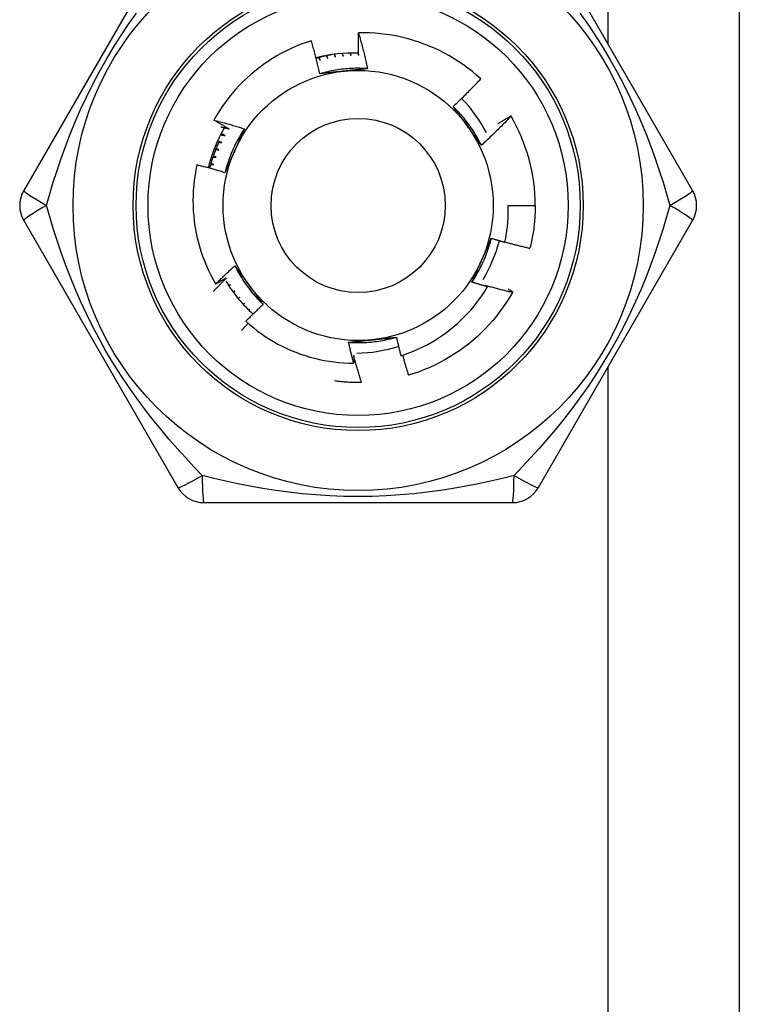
# Model space of a CAD drawing. Header units: inches. Extents: x 6 to 173, y 11 to 93.
# Tile 79 of 214: x 39.766 to 40.238, y 37.729 to 38.374. Entities that reach past the tile are written whole.
import ezdxf

# ---------------------------------------------------------------- set-up
doc = ezdxf.new("R2010")
doc.units = ezdxf.units.IN
doc.header["$MEASUREMENT"] = 0
doc.layers.add('Visible Edges(ANSI)', color=7, linetype='Continuous', lineweight=25)
doc.layers.add('Visible Tangent Edges(ANSI)', color=7, linetype='Continuous', lineweight=25)

msp = doc.modelspace()

# ---------------------------------------------------------------- linework, layer by layer
at = {"layer": 'Visible Edges(ANSI)'}
for p, q in [((40.23845, 39.66653), (40.23845, 36.83853)), ((39.87025, 38.43757), (39.7691, 38.26237)), ((40.2078, 38.26237), (40.10665, 38.43757)), ((40.08867, 38.31122), (40.08872, 38.31114)), ((40.08688, 38.25253), (40.10459, 38.25253)), ((39.7691, 38.24269), (39.87025, 38.06749)), ((40.10665, 38.06749), (40.2078, 38.24269)), ((39.91383, 38.18834), (39.91311, 38.18768)), ((39.91328, 38.18749), (39.91383, 38.18834)), ((39.91726, 38.18455), (39.91668, 38.18397)), ((39.91684, 38.18381), (39.91726, 38.18455)), ((39.99072, 38.13641), (39.99057, 38.13641)), ((39.8873, 38.05765), (40.0896, 38.05765))]:
    msp.add_line(p, q, dxfattribs=at)
at = {"layer": 'Visible Edges(ANSI)', "flags": 128}
for points in [[(39.9888, 38.35096), (39.98878, 38.35157), (39.98877, 38.35219), (39.98875, 38.3528), (39.98874, 38.35342), (39.98873, 38.35403), (39.98872, 38.35465), (39.98871, 38.35526), (39.9887, 38.35588), (39.98869, 38.35649), (39.98868, 38.35711), (39.98868, 38.35772), (39.98867, 38.35834), (39.98867, 38.35896), (39.98866, 38.35957), (39.98866, 38.36019), (39.98866, 38.3608), (39.98866, 38.36142), (39.98866, 38.36203), (39.98866, 38.36265), (39.98867, 38.36326), (39.98867, 38.36388), (39.98868, 38.3645), (39.98868, 38.36511), (39.98869, 38.36573)], [(40.06891, 38.33553), (40.06617, 38.33797), (40.06336, 38.34032), (40.06048, 38.34257), (40.05753, 38.34473), (40.05451, 38.34679), (40.05143, 38.34876), (40.04828, 38.35063), (40.04508, 38.3524), (40.04182, 38.35406), (40.03851, 38.35563), (40.03514, 38.35708), (40.03173, 38.35843), (40.02828, 38.35967), (40.02479, 38.3608), (40.02128, 38.36181), (40.01773, 38.36271), (40.01416, 38.36349), (40.01057, 38.36416), (40.00695, 38.36472), (40.00332, 38.36515), (39.99968, 38.36547), (39.99602, 38.36568), (39.99236, 38.36576), (39.98869, 38.36573)], [(39.98869, 38.36573), (39.98897, 38.36476), (39.98924, 38.36379), (39.98952, 38.36282), (39.98979, 38.36185), (39.99006, 38.36088), (39.99032, 38.3599), (39.99058, 38.35893), (39.99085, 38.35796), (39.9911, 38.35698), (39.99136, 38.35601), (39.99161, 38.35503), (39.99187, 38.35405), (39.99211, 38.35308), (39.99236, 38.3521), (39.9926, 38.35112), (39.99285, 38.35014), (39.99308, 38.34916), (39.99332, 38.34818), (39.99355, 38.3472), (39.99379, 38.34622), (39.99401, 38.34524), (39.99424, 38.34425), (39.99446, 38.34327), (39.99468, 38.34229)], [(39.95774, 38.36057), (39.9544, 38.35946), (39.95109, 38.35825), (39.94782, 38.35693), (39.94459, 38.35551), (39.94141, 38.35399), (39.93828, 38.35237), (39.93521, 38.35065), (39.9322, 38.34884), (39.92925, 38.34694), (39.92635, 38.34494), (39.92353, 38.34286), (39.92077, 38.34068), (39.91807, 38.33842), (39.91545, 38.33607), (39.9129, 38.33364), (39.91043, 38.33112), (39.90804, 38.32853), (39.90574, 38.32587), (39.90352, 38.32313), (39.9014, 38.32033), (39.89936, 38.31747), (39.89742, 38.31454), (39.89557, 38.31155), (39.89382, 38.30851)], [(39.96337, 38.33894), (39.96316, 38.33984), (39.96295, 38.34075), (39.96273, 38.34166), (39.96252, 38.34257), (39.9623, 38.34347), (39.96208, 38.34438), (39.96186, 38.34528), (39.96163, 38.34619), (39.96141, 38.34709), (39.96118, 38.34799), (39.96095, 38.3489), (39.96071, 38.3498), (39.96048, 38.3507), (39.96024, 38.3516), (39.96, 38.3525), (39.95976, 38.3534), (39.95951, 38.3543), (39.95927, 38.3552), (39.95902, 38.35609), (39.95876, 38.35699), (39.95851, 38.35789), (39.95825, 38.35878), (39.958, 38.35968), (39.95774, 38.36057)], [(39.97122, 38.35144), (39.97079, 38.35136), (39.97035, 38.35128), (39.96992, 38.3512), (39.96949, 38.35112), (39.96905, 38.35103), (39.96862, 38.35095), (39.96819, 38.35086), (39.96776, 38.35077), (39.96732, 38.35068), (39.96689, 38.35058), (39.96646, 38.35049), (39.96603, 38.35039), (39.9656, 38.35029), (39.96517, 38.35019), (39.96474, 38.35009), (39.96431, 38.34998), (39.96389, 38.34987), (39.96346, 38.34976), (39.96303, 38.34965), (39.9626, 38.34954), (39.96218, 38.34943), (39.96175, 38.34931), (39.96133, 38.34919), (39.9609, 38.34907)], [(39.96753, 38.35072), (39.96757, 38.35065), (39.96761, 38.35057), (39.96765, 38.3505), (39.96769, 38.35042), (39.96773, 38.35034), (39.96777, 38.35027), (39.96781, 38.35019), (39.96785, 38.35012), (39.96789, 38.35004), (39.96793, 38.34997), (39.96797, 38.34989), (39.96802, 38.34982), (39.96806, 38.34974), (39.9681, 38.34967), (39.96814, 38.34959), (39.96818, 38.34952), (39.96822, 38.34944), (39.96826, 38.34937), (39.9683, 38.34929), (39.96834, 38.34922), (39.96838, 38.34914), (39.96842, 38.34906), (39.96846, 38.34899), (39.9685, 38.34891)], [(39.9685, 38.34891), (39.96848, 38.34899), (39.96846, 38.34907), (39.96844, 38.34915), (39.96842, 38.34923), (39.9684, 38.34931), (39.96838, 38.34939), (39.96836, 38.34947), (39.96834, 38.34955), (39.96832, 38.34963), (39.96831, 38.34971), (39.96829, 38.34979), (39.96827, 38.34987), (39.96825, 38.34995), (39.96823, 38.35003), (39.96821, 38.35011), (39.96819, 38.35019), (39.96817, 38.35027), (39.96815, 38.35035), (39.96814, 38.35043), (39.96812, 38.35051), (39.9681, 38.35059), (39.96808, 38.35067), (39.96806, 38.35075), (39.96804, 38.35083)], [(39.97267, 38.35164), (39.97271, 38.35156), (39.97274, 38.35149), (39.97278, 38.35141), (39.97282, 38.35134), (39.97285, 38.35126), (39.97289, 38.35119), (39.97292, 38.35111), (39.97296, 38.35103), (39.97299, 38.35096), (39.97303, 38.35088), (39.97306, 38.35081), (39.9731, 38.35073), (39.97314, 38.35065), (39.97317, 38.35058), (39.97321, 38.3505), (39.97324, 38.35043), (39.97328, 38.35035), (39.97331, 38.35028), (39.97335, 38.3502), (39.97338, 38.35012), (39.97342, 38.35005), (39.97345, 38.34997), (39.97349, 38.3499), (39.97352, 38.34982)], [(39.97352, 38.34982), (39.97351, 38.3499), (39.9735, 38.34998), (39.97348, 38.35006), (39.97347, 38.35013), (39.97345, 38.35021), (39.97344, 38.35029), (39.97342, 38.35037), (39.97341, 38.35045), (39.97339, 38.35053), (39.97338, 38.35061), (39.97337, 38.35068), (39.97335, 38.35076), (39.97334, 38.35084), (39.97332, 38.35092), (39.97331, 38.351), (39.97329, 38.35108), (39.97328, 38.35116), (39.97327, 38.35124), (39.97325, 38.35131), (39.97324, 38.35139), (39.97322, 38.35147), (39.97321, 38.35155), (39.97319, 38.35163), (39.97318, 38.35171)], [(39.97789, 38.3522), (39.97792, 38.35213), (39.97795, 38.35205), (39.97798, 38.35198), (39.97801, 38.35191), (39.97804, 38.35184), (39.97807, 38.35177), (39.9781, 38.35169), (39.97813, 38.35162), (39.97816, 38.35155), (39.97818, 38.35148), (39.97821, 38.3514), (39.97824, 38.35133), (39.97827, 38.35126), (39.9783, 38.35119), (39.97833, 38.35111), (39.97836, 38.35104), (39.97839, 38.35097), (39.97842, 38.3509), (39.97845, 38.35082), (39.97848, 38.35075), (39.97851, 38.35068), (39.97854, 38.35061), (39.97857, 38.35054), (39.97859, 38.35046)], [(39.97859, 38.35046), (39.97858, 38.35054), (39.97858, 38.35061), (39.97857, 38.35068), (39.97856, 38.35076), (39.97855, 38.35083), (39.97854, 38.35091), (39.97853, 38.35098), (39.97852, 38.35105), (39.97851, 38.35113), (39.9785, 38.3512), (39.97849, 38.35128), (39.97848, 38.35135), (39.97847, 38.35142), (39.97846, 38.3515), (39.97845, 38.35157), (39.97844, 38.35164), (39.97843, 38.35172), (39.97842, 38.35179), (39.97841, 38.35187), (39.9784, 38.35194), (39.97839, 38.35201), (39.97838, 38.35209), (39.97837, 38.35216), (39.97837, 38.35224)], [(39.98312, 38.35248), (39.98315, 38.35241), (39.98317, 38.35234), (39.9832, 38.35227), (39.98322, 38.35221), (39.98324, 38.35214), (39.98327, 38.35207), (39.98329, 38.352), (39.98331, 38.35193), (39.98334, 38.35187), (39.98336, 38.3518), (39.98339, 38.35173), (39.98341, 38.35166), (39.98343, 38.35159), (39.98346, 38.35152), (39.98348, 38.35146), (39.9835, 38.35139), (39.98353, 38.35132), (39.98355, 38.35125), (39.98357, 38.35118), (39.9836, 38.35112), (39.98362, 38.35105), (39.98364, 38.35098), (39.98367, 38.35091), (39.98369, 38.35084)], [(39.98369, 38.35084), (39.98369, 38.35091), (39.98368, 38.35098), (39.98367, 38.35105), (39.98367, 38.35112), (39.98366, 38.35119), (39.98366, 38.35125), (39.98365, 38.35132), (39.98365, 38.35139), (39.98364, 38.35146), (39.98364, 38.35153), (39.98363, 38.3516), (39.98363, 38.35167), (39.98362, 38.35173), (39.98362, 38.3518), (39.98361, 38.35187), (39.98361, 38.35194), (39.9836, 38.35201), (39.9836, 38.35208), (39.98359, 38.35215), (39.98358, 38.35221), (39.98358, 38.35228), (39.98357, 38.35235), (39.98357, 38.35242), (39.98356, 38.35249)], [(39.98836, 38.35248), (39.98838, 38.35242), (39.9884, 38.35235), (39.98842, 38.35229), (39.98843, 38.35223), (39.98845, 38.35216), (39.98847, 38.3521), (39.98849, 38.35203), (39.98851, 38.35197), (39.98853, 38.35191), (39.98854, 38.35184), (39.98856, 38.35178), (39.98858, 38.35172), (39.9886, 38.35165), (39.98862, 38.35159), (39.98864, 38.35153), (39.98865, 38.35146), (39.98867, 38.3514), (39.98869, 38.35134), (39.98871, 38.35127), (39.98873, 38.35121), (39.98875, 38.35115), (39.98876, 38.35108), (39.98878, 38.35102), (39.9888, 38.35096)], [(39.96246, 38.3495), (39.96251, 38.34943), (39.96255, 38.34936), (39.9626, 38.34928), (39.96264, 38.34921), (39.96268, 38.34914), (39.96273, 38.34906), (39.96277, 38.34899), (39.96282, 38.34892), (39.96286, 38.34885), (39.96291, 38.34877), (39.96295, 38.3487), (39.96299, 38.34863), (39.96304, 38.34855), (39.96308, 38.34848), (39.96312, 38.34841), (39.96317, 38.34833), (39.96321, 38.34826), (39.96326, 38.34819), (39.9633, 38.34811), (39.96334, 38.34804), (39.96339, 38.34797), (39.96343, 38.34789), (39.96348, 38.34782), (39.96352, 38.34775)], [(39.96352, 38.34775), (39.9635, 38.34783), (39.96347, 38.34791), (39.96345, 38.34798), (39.96343, 38.34806), (39.9634, 38.34814), (39.96338, 38.34822), (39.96336, 38.3483), (39.96333, 38.34838), (39.96331, 38.34846), (39.96329, 38.34853), (39.96327, 38.34861), (39.96324, 38.34869), (39.96322, 38.34877), (39.9632, 38.34885), (39.96317, 38.34893), (39.96315, 38.34901), (39.96313, 38.34909), (39.9631, 38.34916), (39.96308, 38.34924), (39.96306, 38.34932), (39.96304, 38.3494), (39.96301, 38.34948), (39.96299, 38.34956), (39.96297, 38.34964)], [(39.99468, 38.34229), (39.99337, 38.34237), (39.99205, 38.34243), (39.99073, 38.34247), (39.98941, 38.34249), (39.98809, 38.3425), (39.98677, 38.34248), (39.98546, 38.34245), (39.98414, 38.34239), (39.98282, 38.34232), (39.9815, 38.34223), (39.98019, 38.34211), (39.97888, 38.34198), (39.97757, 38.34183), (39.97626, 38.34166), (39.97495, 38.34148), (39.97365, 38.34127), (39.97235, 38.34104), (39.97105, 38.3408), (39.96976, 38.34053), (39.96847, 38.34025), (39.96719, 38.33995), (39.96591, 38.33963), (39.96463, 38.33929), (39.96336, 38.33894)], [(39.97919, 38.34063), (39.97852, 38.34056), (39.97786, 38.34049), (39.9772, 38.34042), (39.97653, 38.34035), (39.97587, 38.34028), (39.97521, 38.34021), (39.97455, 38.34014), (39.97389, 38.34007), (39.97323, 38.34), (39.97257, 38.33993), (39.97191, 38.33986), (39.97125, 38.33979), (39.97059, 38.33972), (39.96993, 38.33965), (39.96927, 38.33958), (39.96862, 38.33951), (39.96796, 38.33944), (39.9673, 38.33937), (39.96665, 38.33929), (39.96599, 38.33922), (39.96533, 38.33915), (39.96468, 38.33908), (39.96402, 38.33901), (39.96337, 38.33894)], [(39.99468, 38.34229), (39.99404, 38.34221), (39.9934, 38.34214), (39.99276, 38.34207), (39.99212, 38.342), (39.99147, 38.34193), (39.99083, 38.34186), (39.99019, 38.34179), (39.98955, 38.34172), (39.9889, 38.34166), (39.98826, 38.34159), (39.98761, 38.34152), (39.98697, 38.34145), (39.98632, 38.34138), (39.98568, 38.34131), (39.98503, 38.34124), (39.98438, 38.34117), (39.98374, 38.34111), (39.98309, 38.34104), (39.98244, 38.34097), (39.98179, 38.3409), (39.98114, 38.34083), (39.98049, 38.34076), (39.97984, 38.3407), (39.97919, 38.34063)], [(40.05074, 38.31745), (40.05152, 38.31818), (40.0523, 38.31891), (40.05308, 38.31964), (40.05385, 38.32038), (40.05463, 38.32112), (40.0554, 38.32186), (40.05617, 38.3226), (40.05694, 38.32334), (40.0577, 38.32409), (40.05846, 38.32483), (40.05923, 38.32558), (40.05998, 38.32634), (40.06074, 38.32709), (40.06149, 38.32785), (40.06225, 38.32861), (40.063, 38.32937), (40.06374, 38.33013), (40.06449, 38.3309), (40.06523, 38.33166), (40.06597, 38.33243), (40.06671, 38.3332), (40.06745, 38.33398), (40.06818, 38.33475), (40.06891, 38.33553)], [(40.0693, 38.29201), (40.06871, 38.29319), (40.0681, 38.29436), (40.06748, 38.29552), (40.06684, 38.29668), (40.06619, 38.29782), (40.06551, 38.29896), (40.06482, 38.30008), (40.06412, 38.30119), (40.06339, 38.3023), (40.06266, 38.30339), (40.0619, 38.30447), (40.06113, 38.30555), (40.06035, 38.30661), (40.05954, 38.30765), (40.05873, 38.30869), (40.0579, 38.30972), (40.05705, 38.31073), (40.05619, 38.31173), (40.05532, 38.31272), (40.05443, 38.31369), (40.05353, 38.31465), (40.05261, 38.3156), (40.05168, 38.31654), (40.05074, 38.31746)], [(40.06011, 38.3046), (40.05972, 38.30514), (40.05933, 38.30568), (40.05894, 38.30622), (40.05854, 38.30676), (40.05815, 38.3073), (40.05776, 38.30784), (40.05737, 38.30837), (40.05698, 38.30891), (40.05659, 38.30945), (40.0562, 38.30998), (40.05581, 38.31052), (40.05542, 38.31106), (40.05503, 38.31159), (40.05464, 38.31213), (40.05425, 38.31266), (40.05386, 38.31319), (40.05347, 38.31373), (40.05308, 38.31426), (40.05269, 38.31479), (40.0523, 38.31533), (40.05191, 38.31586), (40.05152, 38.31639), (40.05113, 38.31692), (40.05074, 38.31745)], [(39.89382, 38.30851), (39.89466, 38.30829), (39.8955, 38.30807), (39.89634, 38.30785), (39.89718, 38.30763), (39.89802, 38.30741), (39.89885, 38.30718), (39.89969, 38.30696), (39.90053, 38.30673), (39.90136, 38.3065), (39.9022, 38.30626), (39.90303, 38.30603), (39.90387, 38.30579), (39.9047, 38.30555), (39.90553, 38.30531), (39.90636, 38.30507), (39.9072, 38.30483), (39.90803, 38.30458), (39.90886, 38.30433), (39.90969, 38.30408), (39.91052, 38.30383), (39.91135, 38.30358), (39.91218, 38.30332), (39.91301, 38.30307), (39.91384, 38.30281)], [(39.90382, 38.30278), (39.9034, 38.30301), (39.90298, 38.30325), (39.90256, 38.30348), (39.90214, 38.30372), (39.90172, 38.30395), (39.9013, 38.30418), (39.90088, 38.30442), (39.90047, 38.30466), (39.90005, 38.30489), (39.89963, 38.30513), (39.89921, 38.30537), (39.8988, 38.30561), (39.89838, 38.30585), (39.89797, 38.30608), (39.89755, 38.30632), (39.89714, 38.30657), (39.89672, 38.30681), (39.89631, 38.30705), (39.89589, 38.30729), (39.89548, 38.30753), (39.89506, 38.30778), (39.89465, 38.30802), (39.89424, 38.30826), (39.89382, 38.30851)], [(40.08872, 38.31114), (40.08793, 38.31032), (40.08715, 38.30949), (40.08636, 38.30868), (40.08557, 38.30786), (40.08478, 38.30704), (40.08399, 38.30623), (40.08319, 38.30542), (40.08239, 38.30461), (40.08159, 38.30381), (40.08079, 38.30301), (40.07998, 38.30221), (40.07917, 38.30141), (40.07836, 38.30061), (40.07755, 38.29982), (40.07674, 38.29903), (40.07592, 38.29824), (40.0751, 38.29745), (40.07428, 38.29667), (40.07345, 38.29588), (40.07263, 38.2951), (40.0718, 38.29433), (40.07097, 38.29355), (40.07013, 38.29278), (40.0693, 38.29201)], [(40.07997, 38.30617), (40.08033, 38.30639), (40.08069, 38.3066), (40.08105, 38.30682), (40.08141, 38.30703), (40.08177, 38.30725), (40.08213, 38.30746), (40.08249, 38.30767), (40.08285, 38.30788), (40.08321, 38.30809), (40.08358, 38.30831), (40.08394, 38.30852), (40.0843, 38.30873), (40.08466, 38.30894), (40.08503, 38.30915), (40.08539, 38.30936), (40.08575, 38.30957), (40.08612, 38.30977), (40.08648, 38.30998), (40.08684, 38.31019), (40.08721, 38.3104), (40.08757, 38.3106), (40.08794, 38.31081), (40.0883, 38.31102), (40.08867, 38.31122)], [(39.89832, 38.30416), (39.89855, 38.30411), (39.89877, 38.30405), (39.899, 38.30399), (39.89923, 38.30394), (39.89946, 38.30388), (39.89969, 38.30383), (39.89992, 38.30377), (39.90015, 38.30371), (39.90038, 38.30365), (39.90061, 38.3036), (39.90084, 38.30354), (39.90107, 38.30348), (39.9013, 38.30343), (39.90153, 38.30337), (39.90176, 38.30331), (39.90198, 38.30325), (39.90221, 38.30319), (39.90244, 38.30314), (39.90267, 38.30308), (39.9029, 38.30302), (39.90313, 38.30296), (39.90336, 38.3029), (39.90359, 38.30284), (39.90382, 38.30278)], [(39.90132, 38.29832), (39.90121, 38.29838), (39.90109, 38.29844), (39.90097, 38.29849), (39.90086, 38.29855), (39.90074, 38.29861), (39.90062, 38.29866), (39.90051, 38.29872), (39.90039, 38.29878), (39.90027, 38.29883), (39.90016, 38.29889), (39.90004, 38.29895), (39.89992, 38.29901), (39.89981, 38.29906), (39.89969, 38.29912), (39.89958, 38.29918), (39.89946, 38.29924), (39.89934, 38.29929), (39.89923, 38.29935), (39.89911, 38.29941), (39.89899, 38.29947), (39.89888, 38.29952), (39.89876, 38.29958), (39.89865, 38.29964), (39.89853, 38.2997)], [(39.91384, 38.30281), (39.91311, 38.30171), (39.91239, 38.3006), (39.9117, 38.29948), (39.91102, 38.29835), (39.91036, 38.29721), (39.90971, 38.29606), (39.90908, 38.2949), (39.90847, 38.29373), (39.90787, 38.29255), (39.9073, 38.29136), (39.90674, 38.29017), (39.90619, 38.28897), (39.90567, 38.28776), (39.90516, 38.28654), (39.90467, 38.28531), (39.9042, 38.28408), (39.90374, 38.28284), (39.90331, 38.2816), (39.90289, 38.28035), (39.90249, 38.27909), (39.90211, 38.27783), (39.90175, 38.27656), (39.9014, 38.27529), (39.90108, 38.27401)], [(39.91384, 38.30281), (39.91358, 38.30222), (39.91332, 38.30163), (39.91306, 38.30104), (39.9128, 38.30044), (39.91254, 38.29985), (39.91228, 38.29926), (39.91201, 38.29867), (39.91175, 38.29808), (39.91149, 38.29749), (39.91123, 38.29689), (39.91097, 38.2963), (39.9107, 38.29571), (39.91044, 38.29512), (39.91018, 38.29452), (39.90991, 38.29393), (39.90965, 38.29333), (39.90938, 38.29274), (39.90912, 38.29214), (39.90885, 38.29155), (39.90859, 38.29095), (39.90832, 38.29035), (39.90806, 38.28976), (39.90779, 38.28916), (39.90752, 38.28856)], [(40.0693, 38.29201), (40.06891, 38.29253), (40.06853, 38.29305), (40.06815, 38.29357), (40.06777, 38.29409), (40.06739, 38.29461), (40.06701, 38.29513), (40.06662, 38.29565), (40.06624, 38.29618), (40.06586, 38.2967), (40.06548, 38.29722), (40.0651, 38.29775), (40.06471, 38.29827), (40.06433, 38.2988), (40.06395, 38.29932), (40.06357, 38.29985), (40.06318, 38.30037), (40.0628, 38.3009), (40.06242, 38.30143), (40.06204, 38.30195), (40.06165, 38.30248), (40.06127, 38.30301), (40.06088, 38.30354), (40.0605, 38.30407), (40.06011, 38.3046)], [(39.89735, 38.29473), (39.89703, 38.29401), (39.8967, 38.29329), (39.89639, 38.29257), (39.89607, 38.29185), (39.89577, 38.29112), (39.89547, 38.2904), (39.89518, 38.28967), (39.89489, 38.28893), (39.89461, 38.2882), (39.89433, 38.28746), (39.89406, 38.28672), (39.89379, 38.28598), (39.89353, 38.28524), (39.89328, 38.2845), (39.89303, 38.28375), (39.89279, 38.283), (39.89255, 38.28225), (39.89232, 38.2815), (39.8921, 38.28074), (39.89188, 38.27999), (39.89167, 38.27923), (39.89146, 38.27847), (39.89126, 38.27771), (39.89107, 38.27695)], [(39.89704, 38.29404), (39.89712, 38.29403), (39.89721, 38.29401), (39.89729, 38.294), (39.89737, 38.29399), (39.89746, 38.29398), (39.89754, 38.29396), (39.89763, 38.29395), (39.89771, 38.29394), (39.8978, 38.29393), (39.89788, 38.29391), (39.89797, 38.2939), (39.89805, 38.29389), (39.89813, 38.29388), (39.89822, 38.29386), (39.8983, 38.29385), (39.89839, 38.29384), (39.89847, 38.29383), (39.89856, 38.29381), (39.89864, 38.2938), (39.89873, 38.29379), (39.89881, 38.29378), (39.89889, 38.29376), (39.89898, 38.29375), (39.89906, 38.29374)], [(39.89906, 38.29374), (39.89899, 38.29377), (39.89891, 38.2938), (39.89884, 38.29383), (39.89876, 38.29387), (39.89869, 38.2939), (39.89861, 38.29393), (39.89853, 38.29396), (39.89846, 38.29399), (39.89838, 38.29403), (39.89831, 38.29406), (39.89823, 38.29409), (39.89816, 38.29412), (39.89808, 38.29416), (39.89801, 38.29419), (39.89793, 38.29422), (39.89786, 38.29425), (39.89778, 38.29428), (39.89771, 38.29432), (39.89763, 38.29435), (39.89755, 38.29438), (39.89748, 38.29441), (39.8974, 38.29445), (39.89733, 38.29448), (39.89725, 38.29451)], [(39.89815, 38.29896), (39.89828, 38.29893), (39.89841, 38.2989), (39.89854, 38.29888), (39.89868, 38.29885), (39.89881, 38.29883), (39.89894, 38.2988), (39.89907, 38.29877), (39.89921, 38.29875), (39.89934, 38.29872), (39.89947, 38.2987), (39.8996, 38.29867), (39.89973, 38.29864), (39.89987, 38.29862), (39.9, 38.29859), (39.90013, 38.29856), (39.90026, 38.29854), (39.9004, 38.29851), (39.90053, 38.29848), (39.90066, 38.29846), (39.90079, 38.29843), (39.90093, 38.2984), (39.90106, 38.29838), (39.90119, 38.29835), (39.90132, 38.29832)], [(39.89501, 38.28924), (39.89509, 38.28923), (39.89518, 38.28922), (39.89526, 38.28921), (39.89535, 38.28921), (39.89543, 38.2892), (39.89552, 38.28919), (39.8956, 38.28918), (39.89569, 38.28917), (39.89577, 38.28917), (39.89586, 38.28916), (39.89594, 38.28915), (39.89603, 38.28914), (39.89611, 38.28913), (39.89619, 38.28913), (39.89628, 38.28912), (39.89636, 38.28911), (39.89645, 38.2891), (39.89653, 38.28909), (39.89662, 38.28908), (39.8967, 38.28908), (39.89679, 38.28907), (39.89687, 38.28906), (39.89696, 38.28905), (39.89704, 38.28904)], [(39.89704, 38.28904), (39.89697, 38.28907), (39.89689, 38.2891), (39.89681, 38.28913), (39.89674, 38.28916), (39.89666, 38.28918), (39.89658, 38.28921), (39.89651, 38.28924), (39.89643, 38.28927), (39.89635, 38.2893), (39.89627, 38.28932), (39.8962, 38.28935), (39.89612, 38.28938), (39.89604, 38.28941), (39.89597, 38.28944), (39.89589, 38.28947), (39.89581, 38.28949), (39.89574, 38.28952), (39.89566, 38.28955), (39.89558, 38.28958), (39.8955, 38.28961), (39.89543, 38.28964), (39.89535, 38.28966), (39.89527, 38.28969), (39.8952, 38.28972)], [(39.90752, 38.28856), (39.90725, 38.28795), (39.90698, 38.28734), (39.90671, 38.28673), (39.90644, 38.28612), (39.90617, 38.28551), (39.9059, 38.2849), (39.90563, 38.2843), (39.90536, 38.28369), (39.90509, 38.28308), (39.90482, 38.28248), (39.90455, 38.28187), (39.90428, 38.28126), (39.90401, 38.28066), (39.90374, 38.28005), (39.90348, 38.27945), (39.90321, 38.27884), (39.90294, 38.27824), (39.90267, 38.27763), (39.90241, 38.27703), (39.90214, 38.27643), (39.90187, 38.27582), (39.90161, 38.27522), (39.90134, 38.27462), (39.90108, 38.27401)], [(39.89375, 38.27937), (39.89367, 38.27939), (39.89359, 38.27941), (39.89351, 38.27943), (39.89343, 38.27945), (39.89335, 38.27947), (39.89327, 38.27949), (39.89319, 38.27951), (39.89312, 38.27953), (39.89304, 38.27955), (39.89296, 38.27957), (39.89288, 38.27959), (39.8928, 38.27961), (39.89272, 38.27963), (39.89264, 38.27965), (39.89256, 38.27967), (39.89248, 38.27969), (39.8924, 38.27971), (39.89232, 38.27973), (39.89224, 38.27975), (39.89216, 38.27977), (39.89208, 38.27979), (39.892, 38.27981), (39.89192, 38.27983), (39.89184, 38.27985)], [(39.89323, 38.28434), (39.89331, 38.28433), (39.8934, 38.28433), (39.89348, 38.28433), (39.89357, 38.28432), (39.89365, 38.28432), (39.89374, 38.28432), (39.89382, 38.28431), (39.89391, 38.28431), (39.89399, 38.28431), (39.89408, 38.2843), (39.89416, 38.2843), (39.89425, 38.28429), (39.89433, 38.28429), (39.89442, 38.28429), (39.89451, 38.28428), (39.89459, 38.28428), (39.89468, 38.28428), (39.89476, 38.28427), (39.89485, 38.28427), (39.89493, 38.28427), (39.89502, 38.28426), (39.8951, 38.28426), (39.89519, 38.28425), (39.89527, 38.28425)], [(39.89527, 38.28425), (39.89519, 38.28427), (39.89512, 38.2843), (39.89504, 38.28432), (39.89496, 38.28435), (39.89488, 38.28437), (39.8948, 38.28439), (39.89472, 38.28442), (39.89465, 38.28444), (39.89457, 38.28447), (39.89449, 38.28449), (39.89441, 38.28451), (39.89433, 38.28454), (39.89425, 38.28456), (39.89418, 38.28459), (39.8941, 38.28461), (39.89402, 38.28464), (39.89394, 38.28466), (39.89386, 38.28468), (39.89378, 38.28471), (39.89371, 38.28473), (39.89363, 38.28476), (39.89355, 38.28478), (39.89347, 38.28481), (39.89339, 38.28483)], [(39.88271, 38.27916), (39.88203, 38.27586), (39.88145, 38.27254), (39.88098, 38.2692), (39.88061, 38.26584), (39.88035, 38.26248), (39.88019, 38.2591), (39.88013, 38.25572), (39.88018, 38.25233), (39.88034, 38.24895), (39.8806, 38.24559), (39.88097, 38.24223), (39.88144, 38.23889), (39.88202, 38.23557), (39.8827, 38.23227), (39.88348, 38.22899), (39.88436, 38.22573), (39.88535, 38.22251), (39.88644, 38.21931), (39.88763, 38.21614), (39.88892, 38.21302), (39.89031, 38.20993), (39.89179, 38.2069), (39.89337, 38.20391), (39.89504, 38.20098)], [(39.90108, 38.27401), (39.90032, 38.27425), (39.89956, 38.27448), (39.8988, 38.27471), (39.89803, 38.27494), (39.89727, 38.27516), (39.89651, 38.27539), (39.89575, 38.27561), (39.89498, 38.27583), (39.89422, 38.27606), (39.89345, 38.27627), (39.89269, 38.27649), (39.89192, 38.27671), (39.89116, 38.27692), (39.89039, 38.27713), (39.88963, 38.27734), (39.88886, 38.27755), (39.88809, 38.27776), (39.88732, 38.27796), (39.88656, 38.27817), (39.88579, 38.27837), (39.88502, 38.27857), (39.88425, 38.27877), (39.88348, 38.27897), (39.88271, 38.27916)], [(39.8917, 38.27935), (39.89179, 38.27935), (39.89187, 38.27935), (39.89196, 38.27936), (39.89205, 38.27936), (39.89213, 38.27936), (39.89222, 38.27936), (39.8923, 38.27936), (39.89239, 38.27936), (39.89247, 38.27936), (39.89256, 38.27936), (39.89264, 38.27936), (39.89273, 38.27936), (39.89281, 38.27936), (39.8929, 38.27936), (39.89298, 38.27937), (39.89307, 38.27937), (39.89315, 38.27937), (39.89324, 38.27937), (39.89332, 38.27937), (39.89341, 38.27937), (39.8935, 38.27937), (39.89358, 38.27937), (39.89367, 38.27937), (39.89375, 38.27937)], [(40.08467, 38.22844), (40.08488, 38.22943), (40.08508, 38.23042), (40.08527, 38.23141), (40.08545, 38.23241), (40.08562, 38.2334), (40.08578, 38.2344), (40.08593, 38.2354), (40.08607, 38.2364), (40.08619, 38.23741), (40.08631, 38.23841), (40.08642, 38.23941), (40.08652, 38.24042), (40.0866, 38.24142), (40.08668, 38.24243), (40.08674, 38.24344), (40.0868, 38.24445), (40.08685, 38.24546), (40.08688, 38.24647), (40.08691, 38.24748), (40.08692, 38.24849), (40.08693, 38.2495), (40.08692, 38.25051), (40.0869, 38.25152), (40.08688, 38.25253)], [(40.10459, 38.25253), (40.10458, 38.25135), (40.10457, 38.25017), (40.10454, 38.24899), (40.10449, 38.24781), (40.10444, 38.24662), (40.10437, 38.24544), (40.1043, 38.24427), (40.10421, 38.24309), (40.1041, 38.24191), (40.10399, 38.24073), (40.10386, 38.23956), (40.10373, 38.23839), (40.10358, 38.23721), (40.10341, 38.23604), (40.10324, 38.23487), (40.10305, 38.23371), (40.10286, 38.23254), (40.10265, 38.23138), (40.10243, 38.23022), (40.10219, 38.22906), (40.10195, 38.2279), (40.10169, 38.22675), (40.10142, 38.2256), (40.10114, 38.22445)], [(40.06306, 38.20225), (40.06379, 38.20335), (40.0645, 38.20446), (40.0652, 38.20558), (40.06588, 38.20671), (40.06654, 38.20785), (40.06719, 38.209), (40.06782, 38.21016), (40.06843, 38.21133), (40.06902, 38.21251), (40.0696, 38.2137), (40.07016, 38.21489), (40.0707, 38.21609), (40.07123, 38.2173), (40.07174, 38.21852), (40.07223, 38.21975), (40.0727, 38.22098), (40.07315, 38.22222), (40.07359, 38.22346), (40.07401, 38.22471), (40.07441, 38.22597), (40.07479, 38.22723), (40.07515, 38.2285), (40.07549, 38.22977), (40.07582, 38.23105)], [(40.06937, 38.2165), (40.06964, 38.21711), (40.06992, 38.21772), (40.07019, 38.21833), (40.07046, 38.21894), (40.07073, 38.21955), (40.071, 38.22016), (40.07127, 38.22076), (40.07154, 38.22137), (40.07181, 38.22198), (40.07208, 38.22259), (40.07235, 38.22319), (40.07262, 38.2238), (40.07289, 38.2244), (40.07315, 38.22501), (40.07342, 38.22561), (40.07369, 38.22622), (40.07396, 38.22682), (40.07422, 38.22743), (40.07449, 38.22803), (40.07476, 38.22863), (40.07502, 38.22924), (40.07529, 38.22984), (40.07555, 38.23044), (40.07582, 38.23105)], [(40.07582, 38.23105), (40.07619, 38.23094), (40.07655, 38.23082), (40.07692, 38.23071), (40.07729, 38.2306), (40.07766, 38.23049), (40.07803, 38.23037), (40.07839, 38.23026), (40.07876, 38.23015), (40.07913, 38.23004), (40.0795, 38.22993), (40.07987, 38.22982), (40.08024, 38.22972), (40.08061, 38.22961), (40.08098, 38.2295), (40.08135, 38.22939), (40.08172, 38.22928), (40.08208, 38.22918), (40.08245, 38.22907), (40.08282, 38.22896), (40.08319, 38.22886), (40.08356, 38.22875), (40.08393, 38.22865), (40.0843, 38.22854), (40.08467, 38.22844)], [(40.08472, 38.22863), (40.0854, 38.22845), (40.08608, 38.22826), (40.08676, 38.22807), (40.08744, 38.22789), (40.08812, 38.2277), (40.0888, 38.22752), (40.08949, 38.22734), (40.09017, 38.22716), (40.09085, 38.22698), (40.09154, 38.2268), (40.09222, 38.22663), (40.0929, 38.22645), (40.09359, 38.22628), (40.09427, 38.2261), (40.09496, 38.22593), (40.09565, 38.22576), (40.09633, 38.2256), (40.09702, 38.22543), (40.09771, 38.22526), (40.09839, 38.2251), (40.09908, 38.22493), (40.09977, 38.22477), (40.10046, 38.22461), (40.10114, 38.22445)], [(40.06306, 38.20225), (40.06332, 38.20284), (40.06358, 38.20343), (40.06384, 38.20403), (40.0641, 38.20462), (40.06436, 38.20521), (40.06462, 38.2058), (40.06488, 38.20639), (40.06514, 38.20698), (40.06541, 38.20757), (40.06567, 38.20817), (40.06593, 38.20876), (40.06619, 38.20935), (40.06646, 38.20995), (40.06672, 38.21054), (40.06698, 38.21113), (40.06725, 38.21173), (40.06751, 38.21232), (40.06778, 38.21292), (40.06804, 38.21351), (40.06831, 38.21411), (40.06857, 38.21471), (40.06884, 38.2153), (40.06911, 38.2159), (40.06937, 38.2165)], [(39.89504, 38.20098), (39.89555, 38.2015), (39.89606, 38.20201), (39.89658, 38.20252), (39.89709, 38.20303), (39.89761, 38.20354), (39.89813, 38.20405), (39.89865, 38.20456), (39.89916, 38.20507), (39.89968, 38.20557), (39.90021, 38.20608), (39.90073, 38.20658), (39.90125, 38.20709), (39.90177, 38.20759), (39.9023, 38.20809), (39.90283, 38.20859), (39.90335, 38.20909), (39.90388, 38.20959), (39.90441, 38.21009), (39.90494, 38.21058), (39.90547, 38.21108), (39.906, 38.21157), (39.90653, 38.21207), (39.90707, 38.21256), (39.9076, 38.21305)], [(39.9076, 38.21305), (39.90798, 38.21253), (39.90836, 38.21201), (39.90875, 38.21149), (39.90913, 38.21097), (39.90951, 38.21045), (39.90989, 38.20993), (39.91027, 38.20941), (39.91065, 38.20888), (39.91104, 38.20836), (39.91142, 38.20784), (39.9118, 38.20731), (39.91218, 38.20679), (39.91256, 38.20627), (39.91295, 38.20574), (39.91333, 38.20521), (39.91371, 38.20469), (39.91409, 38.20416), (39.91448, 38.20364), (39.91486, 38.20311), (39.91524, 38.20258), (39.91563, 38.20205), (39.91601, 38.20152), (39.9164, 38.20099), (39.91678, 38.20046)], [(39.9076, 38.21305), (39.90819, 38.21187), (39.90879, 38.2107), (39.90941, 38.20954), (39.91005, 38.20838), (39.91071, 38.20724), (39.91138, 38.2061), (39.91207, 38.20498), (39.91278, 38.20387), (39.9135, 38.20276), (39.91424, 38.20167), (39.915, 38.20059), (39.91577, 38.19951), (39.91655, 38.19845), (39.91735, 38.19741), (39.91817, 38.19637), (39.919, 38.19534), (39.91984, 38.19433), (39.9207, 38.19333), (39.92158, 38.19234), (39.92247, 38.19137), (39.92337, 38.19041), (39.92429, 38.18946), (39.92522, 38.18852), (39.92616, 38.1876)], [(39.89346, 38.19609), (39.89382, 38.19647), (39.89418, 38.19685), (39.89454, 38.19723), (39.8949, 38.19761), (39.89526, 38.19799), (39.89562, 38.19837), (39.89598, 38.19874), (39.89634, 38.19912), (39.8967, 38.1995), (39.89707, 38.19988), (39.89743, 38.20025), (39.89779, 38.20063), (39.89816, 38.20101), (39.89852, 38.20138), (39.89889, 38.20176), (39.89925, 38.20213), (39.89962, 38.2025), (39.89999, 38.20288), (39.90035, 38.20325), (39.90072, 38.20362), (39.90109, 38.20399), (39.90146, 38.20437), (39.90183, 38.20474), (39.9022, 38.20511)], [(39.9022, 38.20511), (39.9019, 38.20493), (39.90161, 38.20476), (39.90131, 38.20458), (39.90101, 38.20441), (39.90071, 38.20424), (39.90042, 38.20406), (39.90012, 38.20389), (39.89982, 38.20372), (39.89952, 38.20354), (39.89923, 38.20337), (39.89893, 38.2032), (39.89863, 38.20303), (39.89833, 38.20285), (39.89803, 38.20268), (39.89773, 38.20251), (39.89744, 38.20234), (39.89714, 38.20217), (39.89684, 38.202), (39.89654, 38.20183), (39.89624, 38.20166), (39.89594, 38.20149), (39.89564, 38.20132), (39.89534, 38.20115), (39.89504, 38.20098)], [(40.07326, 38.1992), (40.07284, 38.19932), (40.07241, 38.19945), (40.07198, 38.19957), (40.07156, 38.19969), (40.07113, 38.19982), (40.0707, 38.19994), (40.07028, 38.20006), (40.06985, 38.20019), (40.06943, 38.20031), (40.069, 38.20044), (40.06858, 38.20057), (40.06815, 38.20069), (40.06773, 38.20082), (40.0673, 38.20095), (40.06688, 38.20108), (40.06645, 38.2012), (40.06603, 38.20133), (40.0656, 38.20146), (40.06518, 38.20159), (40.06476, 38.20172), (40.06433, 38.20186), (40.06391, 38.20199), (40.06348, 38.20212), (40.06306, 38.20225)], [(39.90478, 38.20069), (39.90473, 38.20066), (39.90468, 38.20063), (39.90463, 38.2006), (39.90458, 38.20056), (39.90453, 38.20053), (39.90448, 38.2005), (39.90443, 38.20046), (39.90438, 38.20043), (39.90433, 38.2004), (39.90428, 38.20037), (39.90423, 38.20033), (39.90418, 38.2003), (39.90413, 38.20027), (39.90408, 38.20023), (39.90403, 38.2002), (39.90398, 38.20017), (39.90393, 38.20014), (39.90388, 38.2001), (39.90383, 38.20007), (39.90378, 38.20004), (39.90373, 38.2), (39.90368, 38.19997), (39.90363, 38.19994), (39.90358, 38.19991)], [(39.90379, 38.19959), (39.90383, 38.19964), (39.90387, 38.19969), (39.90391, 38.19973), (39.90395, 38.19978), (39.90399, 38.19982), (39.90403, 38.19987), (39.90408, 38.19991), (39.90412, 38.19996), (39.90416, 38.20001), (39.9042, 38.20005), (39.90424, 38.2001), (39.90428, 38.20014), (39.90432, 38.20019), (39.90436, 38.20024), (39.90441, 38.20028), (39.90445, 38.20033), (39.90449, 38.20037), (39.90453, 38.20042), (39.90457, 38.20047), (39.90461, 38.20051), (39.90465, 38.20056), (39.90469, 38.2006), (39.90474, 38.20065), (39.90478, 38.20069)], [(39.90758, 38.19642), (39.90754, 38.19639), (39.90749, 38.19636), (39.90745, 38.19633), (39.90741, 38.19629), (39.90736, 38.19626), (39.90732, 38.19623), (39.90728, 38.1962), (39.90724, 38.19617), (39.90719, 38.19613), (39.90715, 38.1961), (39.90711, 38.19607), (39.90706, 38.19604), (39.90702, 38.19601), (39.90698, 38.19598), (39.90693, 38.19594), (39.90689, 38.19591), (39.90685, 38.19588), (39.9068, 38.19585), (39.90676, 38.19582), (39.90672, 38.19579), (39.90667, 38.19575), (39.90663, 38.19572), (39.90659, 38.19569), (39.90654, 38.19566)], [(39.90674, 38.19539), (39.90678, 38.19543), (39.90681, 38.19547), (39.90685, 38.19552), (39.90688, 38.19556), (39.90692, 38.1956), (39.90695, 38.19565), (39.90699, 38.19569), (39.90702, 38.19573), (39.90706, 38.19578), (39.90709, 38.19582), (39.90713, 38.19586), (39.90716, 38.19591), (39.9072, 38.19595), (39.90723, 38.19599), (39.90727, 38.19603), (39.9073, 38.19608), (39.90734, 38.19612), (39.90737, 38.19616), (39.90741, 38.19621), (39.90744, 38.19625), (39.90748, 38.19629), (39.90751, 38.19634), (39.90754, 38.19638), (39.90758, 38.19642)], [(39.91678, 38.20046), (39.91718, 38.19992), (39.91757, 38.19938), (39.91796, 38.19884), (39.91835, 38.1983), (39.91874, 38.19776), (39.91914, 38.19723), (39.91953, 38.19669), (39.91992, 38.19615), (39.92031, 38.19561), (39.9207, 38.19508), (39.92109, 38.19454), (39.92148, 38.194), (39.92187, 38.19347), (39.92226, 38.19293), (39.92265, 38.1924), (39.92304, 38.19187), (39.92343, 38.19133), (39.92382, 38.1908), (39.92421, 38.19027), (39.9246, 38.18973), (39.92499, 38.1892), (39.92538, 38.18867), (39.92577, 38.18814), (39.92616, 38.18761)], [(40.01652, 38.15397), (40.01946, 38.15495), (40.02236, 38.15603), (40.02524, 38.15719), (40.02807, 38.15843), (40.03087, 38.15976), (40.03362, 38.16118), (40.03632, 38.16267), (40.03898, 38.16425), (40.04158, 38.1659), (40.04414, 38.16764), (40.04664, 38.16945), (40.04909, 38.17134), (40.05148, 38.1733), (40.05381, 38.17533), (40.05608, 38.17744), (40.05828, 38.17962), (40.06042, 38.18187), (40.06248, 38.18417), (40.06447, 38.18654), (40.06638, 38.18896), (40.06822, 38.19144), (40.06998, 38.19398), (40.07166, 38.19656), (40.07326, 38.1992)], [(40.07175, 38.2001), (40.07181, 38.20006), (40.07187, 38.20002), (40.07194, 38.19999), (40.072, 38.19995), (40.07206, 38.19991), (40.07213, 38.19987), (40.07219, 38.19984), (40.07225, 38.1998), (40.07232, 38.19976), (40.07238, 38.19973), (40.07244, 38.19969), (40.07251, 38.19965), (40.07257, 38.19961), (40.07263, 38.19958), (40.07269, 38.19954), (40.07276, 38.1995), (40.07282, 38.19947), (40.07288, 38.19943), (40.07295, 38.19939), (40.07301, 38.19935), (40.07307, 38.19932), (40.07314, 38.19928), (40.0732, 38.19924), (40.07326, 38.1992)], [(40.08959, 38.19543), (40.08884, 38.19561), (40.08809, 38.19579), (40.08735, 38.19597), (40.0866, 38.19615), (40.08585, 38.19634), (40.08511, 38.19652), (40.08436, 38.19671), (40.08362, 38.19689), (40.08287, 38.19708), (40.08213, 38.19727), (40.08139, 38.19747), (40.08064, 38.19766), (40.0799, 38.19786), (40.07916, 38.19805), (40.07841, 38.19825), (40.07767, 38.19845), (40.07693, 38.19865), (40.07619, 38.19885), (40.07545, 38.19906), (40.07471, 38.19926), (40.07397, 38.19947), (40.07323, 38.19968), (40.07249, 38.19989), (40.07175, 38.2001)], [(40.0868, 38.19773), (40.08693, 38.19765), (40.08706, 38.19758), (40.08719, 38.19751), (40.08732, 38.19743), (40.08744, 38.19736), (40.08757, 38.19729), (40.0877, 38.19721), (40.08783, 38.19714), (40.08796, 38.19707), (40.08809, 38.19699), (40.08821, 38.19692), (40.08834, 38.19685), (40.08847, 38.19677), (40.0886, 38.1967), (40.08873, 38.19663), (40.08886, 38.19655), (40.08898, 38.19648), (40.08911, 38.1964), (40.08924, 38.19633), (40.08937, 38.19626), (40.0895, 38.19618), (40.08962, 38.19611), (40.08975, 38.19603), (40.08988, 38.19596)], [(40.08988, 38.19596), (40.08987, 38.19594), (40.08986, 38.19591), (40.08984, 38.19589), (40.08983, 38.19587), (40.08982, 38.19585), (40.08981, 38.19583), (40.08979, 38.1958), (40.08978, 38.19578), (40.08977, 38.19576), (40.08976, 38.19574), (40.08975, 38.19572), (40.08973, 38.19569), (40.08972, 38.19567), (40.08971, 38.19565), (40.0897, 38.19563), (40.08968, 38.19561), (40.08967, 38.19559), (40.08966, 38.19556), (40.08965, 38.19554), (40.08963, 38.19552), (40.08962, 38.1955), (40.08961, 38.19548), (40.0896, 38.19545), (40.08959, 38.19543)], [(39.9106, 38.1923), (39.91056, 38.19227), (39.91053, 38.19224), (39.91049, 38.19221), (39.91045, 38.19218), (39.91042, 38.19215), (39.91038, 38.19212), (39.91035, 38.19209), (39.91031, 38.19206), (39.91027, 38.19203), (39.91024, 38.192), (39.9102, 38.19197), (39.91016, 38.19194), (39.91013, 38.19191), (39.91009, 38.19188), (39.91005, 38.19185), (39.91002, 38.19182), (39.90998, 38.19179), (39.90994, 38.19176), (39.90991, 38.19173), (39.90987, 38.1917), (39.90983, 38.19167), (39.9098, 38.19164), (39.90976, 38.19161), (39.90972, 38.19158)], [(39.90991, 38.19135), (39.90994, 38.19139), (39.90997, 38.19143), (39.91, 38.19147), (39.91003, 38.19151), (39.91005, 38.19155), (39.91008, 38.19159), (39.91011, 38.19163), (39.91014, 38.19167), (39.91017, 38.19171), (39.9102, 38.19175), (39.91023, 38.19179), (39.91026, 38.19183), (39.91028, 38.19187), (39.91031, 38.1919), (39.91034, 38.19194), (39.91037, 38.19198), (39.9104, 38.19202), (39.91043, 38.19206), (39.91046, 38.1921), (39.91049, 38.19214), (39.91051, 38.19218), (39.91054, 38.19222), (39.91057, 38.19226), (39.9106, 38.1923)], [(40.08959, 38.19543), (40.0877, 38.19222), (40.08572, 38.18907), (40.08364, 38.18599), (40.08146, 38.18298), (40.07919, 38.18003), (40.07682, 38.17717), (40.07436, 38.17437), (40.07181, 38.17166), (40.06918, 38.16903), (40.06646, 38.16649), (40.06367, 38.16404), (40.06079, 38.16167), (40.05785, 38.1594), (40.05483, 38.15723), (40.05174, 38.15515), (40.04859, 38.15317), (40.04538, 38.1513), (40.04211, 38.14953), (40.03878, 38.14786), (40.0354, 38.1463), (40.03198, 38.14485), (40.02851, 38.14352), (40.02499, 38.14229), (40.02144, 38.14117)], [(39.92616, 38.18761), (39.92568, 38.18716), (39.9252, 38.18671), (39.92472, 38.18626), (39.92424, 38.18581), (39.92376, 38.18536), (39.92328, 38.1849), (39.9228, 38.18445), (39.92232, 38.184), (39.92185, 38.18354), (39.92137, 38.18309), (39.9209, 38.18263), (39.92043, 38.18217), (39.91995, 38.18171), (39.91948, 38.18125), (39.91901, 38.18079), (39.91854, 38.18033), (39.91807, 38.17987), (39.9176, 38.17941), (39.91714, 38.17894), (39.91667, 38.17848), (39.9162, 38.17802), (39.91574, 38.17755), (39.91527, 38.17708), (39.91481, 38.17662)], [(39.91481, 38.17662), (39.91723, 38.17447), (39.91972, 38.1724), (39.92226, 38.17041), (39.92487, 38.16849), (39.92753, 38.16666), (39.93025, 38.16492), (39.93301, 38.16325), (39.93584, 38.16167), (39.93871, 38.16018), (39.94162, 38.15877), (39.94459, 38.15746), (39.94759, 38.15623), (39.95063, 38.15511), (39.95369, 38.15407), (39.95679, 38.15314), (39.95991, 38.1523), (39.96305, 38.15156), (39.96621, 38.15091), (39.9694, 38.15037), (39.9726, 38.14992), (39.97581, 38.14957), (39.97904, 38.14933), (39.98227, 38.14918), (39.98551, 38.14913)], [(39.91634, 38.17525), (39.91615, 38.17505), (39.91596, 38.17485), (39.91577, 38.17465), (39.91558, 38.17446), (39.91539, 38.17426), (39.91521, 38.17406), (39.91502, 38.17386), (39.91483, 38.17366), (39.91464, 38.17346), (39.91445, 38.17326), (39.91427, 38.17306), (39.91408, 38.17286), (39.91389, 38.17266), (39.91371, 38.17246), (39.91352, 38.17226), (39.91333, 38.17206), (39.91315, 38.17186), (39.91296, 38.17166), (39.91277, 38.17146), (39.91259, 38.17126), (39.9124, 38.17106), (39.91222, 38.17085), (39.91203, 38.17065), (39.91185, 38.17045)], [(39.98221, 38.16278), (39.98353, 38.16269), (39.98485, 38.16263), (39.98616, 38.16259), (39.98748, 38.16257), (39.9888, 38.16256), (39.99012, 38.16258), (39.99144, 38.16261), (39.99276, 38.16267), (39.99408, 38.16274), (39.99539, 38.16283), (39.99671, 38.16295), (39.99802, 38.16308), (39.99933, 38.16323), (40.00064, 38.1634), (40.00194, 38.16358), (40.00325, 38.16379), (40.00455, 38.16402), (40.00584, 38.16426), (40.00714, 38.16453), (40.00842, 38.16481), (40.00971, 38.16511), (40.01099, 38.16543), (40.01226, 38.16577), (40.01353, 38.16612)], [(39.98221, 38.16278), (39.98285, 38.16285), (39.9835, 38.16292), (39.98414, 38.16299), (39.98478, 38.16306), (39.98542, 38.16313), (39.98606, 38.1632), (39.98671, 38.16327), (39.98735, 38.16334), (39.98799, 38.1634), (39.98864, 38.16347), (39.98928, 38.16354), (39.98993, 38.16361), (39.99057, 38.16368), (39.99122, 38.16375), (39.99187, 38.16382), (39.99251, 38.16389), (39.99316, 38.16395), (39.99381, 38.16402), (39.99446, 38.16409), (39.9951, 38.16416), (39.99575, 38.16423), (39.9964, 38.1643), (39.99706, 38.16436), (39.99771, 38.16443)], [(39.99771, 38.16443), (39.99837, 38.1645), (39.99904, 38.16457), (39.9997, 38.16464), (40.00036, 38.16471), (40.00103, 38.16478), (40.00169, 38.16485), (40.00235, 38.16492), (40.00301, 38.16499), (40.00367, 38.16506), (40.00433, 38.16513), (40.00499, 38.1652), (40.00565, 38.16527), (40.00631, 38.16534), (40.00697, 38.16541), (40.00762, 38.16548), (40.00828, 38.16555), (40.00894, 38.16562), (40.00959, 38.16569), (40.01025, 38.16577), (40.01091, 38.16584), (40.01156, 38.16591), (40.01222, 38.16598), (40.01287, 38.16605), (40.01353, 38.16613)], [(40.01353, 38.16613), (40.01365, 38.16562), (40.01376, 38.16511), (40.01388, 38.1646), (40.014, 38.16409), (40.01412, 38.16358), (40.01424, 38.16308), (40.01436, 38.16257), (40.01448, 38.16206), (40.0146, 38.16155), (40.01473, 38.16105), (40.01485, 38.16054), (40.01497, 38.16003), (40.0151, 38.15953), (40.01522, 38.15902), (40.01535, 38.15852), (40.01548, 38.15801), (40.01561, 38.1575), (40.01573, 38.157), (40.01586, 38.15649), (40.01599, 38.15599), (40.01612, 38.15548), (40.01626, 38.15498), (40.01639, 38.15448), (40.01652, 38.15397)], [(39.98551, 38.14913), (39.98537, 38.1497), (39.98522, 38.15027), (39.98508, 38.15083), (39.98493, 38.1514), (39.98479, 38.15197), (39.98464, 38.15253), (39.9845, 38.1531), (39.98436, 38.15367), (39.98422, 38.15423), (39.98408, 38.1548), (39.98394, 38.15537), (39.9838, 38.15594), (39.98367, 38.15651), (39.98353, 38.15708), (39.98339, 38.15765), (39.98326, 38.15821), (39.98313, 38.15878), (39.98299, 38.15935), (39.98286, 38.15992), (39.98273, 38.16049), (39.9826, 38.16106), (39.98247, 38.16163), (39.98234, 38.1622), (39.98221, 38.16278)], [(39.98554, 38.15415), (39.98554, 38.15394), (39.98554, 38.15373), (39.98554, 38.15352), (39.98554, 38.15331), (39.98554, 38.1531), (39.98554, 38.15289), (39.98554, 38.15268), (39.98554, 38.15248), (39.98554, 38.15227), (39.98554, 38.15206), (39.98554, 38.15185), (39.98554, 38.15164), (39.98554, 38.15143), (39.98553, 38.15122), (39.98553, 38.15101), (39.98553, 38.15081), (39.98553, 38.1506), (39.98553, 38.15039), (39.98553, 38.15018), (39.98552, 38.14997), (39.98552, 38.14976), (39.98552, 38.14955), (39.98552, 38.14934), (39.98551, 38.14913)], [(39.99057, 38.13641), (39.99035, 38.13714), (39.99012, 38.13788), (39.9899, 38.13861), (39.98968, 38.13935), (39.98946, 38.14008), (39.98924, 38.14082), (39.98902, 38.14155), (39.98881, 38.14229), (39.98859, 38.14303), (39.98838, 38.14377), (39.98817, 38.14451), (39.98796, 38.14524), (39.98775, 38.14598), (39.98754, 38.14672), (39.98733, 38.14746), (39.98713, 38.1482), (39.98692, 38.14895), (39.98672, 38.14969), (39.98652, 38.15043), (39.98632, 38.15117), (39.98613, 38.15191), (39.98593, 38.15266), (39.98573, 38.1534), (39.98554, 38.15415)], [(40.01756, 38.15431), (40.01772, 38.15376), (40.01787, 38.15321), (40.01802, 38.15266), (40.01818, 38.15211), (40.01833, 38.15156), (40.01849, 38.15101), (40.01865, 38.15047), (40.0188, 38.14992), (40.01896, 38.14937), (40.01912, 38.14882), (40.01928, 38.14827), (40.01944, 38.14773), (40.01961, 38.14718), (40.01977, 38.14663), (40.01993, 38.14608), (40.0201, 38.14554), (40.02026, 38.14499), (40.02043, 38.14445), (40.0206, 38.1439), (40.02076, 38.14335), (40.02093, 38.14281), (40.0211, 38.14226), (40.02127, 38.14172), (40.02144, 38.14117)], [(39.99057, 38.13641), (39.98984, 38.1364), (39.98911, 38.13639), (39.98837, 38.13639), (39.98764, 38.13639), (39.98691, 38.1364), (39.98617, 38.13641), (39.98544, 38.13643), (39.98471, 38.13645), (39.98398, 38.13647), (39.98324, 38.13651), (39.98251, 38.13654), (39.98178, 38.13658), (39.98105, 38.13662), (39.98032, 38.13667), (39.97958, 38.13673), (39.97885, 38.13679), (39.97812, 38.13685), (39.97739, 38.13692), (39.97666, 38.13699), (39.97593, 38.13706), (39.97521, 38.13715), (39.97448, 38.13723), (39.97375, 38.13732), (39.97302, 38.13742)]]:
    msp.add_lwpolyline(points, dxfattribs=at)
at = {"layer": 'Visible Edges(ANSI)'}
for radius in [0.18701, 0.1378, 0.08858]:
    msp.add_circle((39.98845, 38.25253), radius, dxfattribs=at)
for centre, radius, start, end in [((39.98575, 38.25409), 0.09843, 88.24652, 104.65964), ((39.98575, 38.25409), 0.09843, 27.98804, 44.2123), ((39.98845, 38.25253), 0.11614, 0, 30.30708), ((39.98575, 38.25409), 0.09843, 149.99126, 166.40819), ((39.78615, 38.25253), 0.01969, 150, 210), ((40.19075, 38.25253), 0.01969, 330, 30), ((39.98575, 38.25409), 0.09843, 329.42191, 345.51982), ((39.98575, 38.25409), 0.09843, 211.41705, 227.70405), ((39.98575, 38.25409), 0.09843, 271.13353, 287.26297), ((39.8873, 38.07733), 0.01969, 210, 270), ((40.0896, 38.07733), 0.01969, 270, 330)]:
    msp.add_arc(centre, radius, start, end, dxfattribs=at)
at = {"layer": 'Visible Tangent Edges(ANSI)'}
for p, q in [((40.15245, 38.35824), (40.15245, 39.66653)), ((40.15245, 36.83853), (40.15245, 38.14682))]:
    msp.add_line(p, q, dxfattribs=at)
at = {"layer": 'Visible Tangent Edges(ANSI)', "flags": 128}
for points in [[(39.78395, 38.25253), (39.78615, 38.26006), (39.7885, 38.26771), (39.791, 38.27547), (39.79368, 38.28333), (39.79655, 38.29127), (39.79963, 38.29927), (39.80292, 38.30733), (39.80645, 38.31543), (39.81022, 38.32358), (39.81426, 38.33175), (39.81856, 38.33991), (39.8231, 38.34802), (39.82786, 38.35602), (39.83278, 38.36383), (39.83784, 38.3714), (39.843, 38.37874)], [(40.13393, 38.37869), (40.13909, 38.37135), (40.14416, 38.36376), (40.14908, 38.35595), (40.15383, 38.34797), (40.15837, 38.33986), (40.16266, 38.3317), (40.1667, 38.32351), (40.17048, 38.31536), (40.17401, 38.30726), (40.17729, 38.29921), (40.18036, 38.29123), (40.18322, 38.28332), (40.18589, 38.27548), (40.1884, 38.26772), (40.19074, 38.26007), (40.19294, 38.25253)], [(39.8862, 38.07543), (39.88078, 38.0811), (39.87533, 38.08695), (39.86986, 38.09301), (39.86439, 38.09926), (39.85895, 38.10572), (39.85356, 38.11238), (39.84823, 38.11926), (39.84297, 38.12637), (39.8378, 38.13371), (39.83274, 38.1413), (39.82782, 38.14911), (39.82307, 38.15709), (39.81853, 38.1652), (39.81423, 38.17336), (39.81019, 38.18155), (39.80641, 38.1897), (39.80289, 38.1978), (39.79961, 38.20585), (39.79654, 38.21383), (39.79368, 38.22174), (39.79101, 38.22958), (39.7885, 38.23734), (39.78615, 38.24499), (39.78395, 38.25253)], [(40.19294, 38.25253), (40.19075, 38.245), (40.1884, 38.23735), (40.18589, 38.22959), (40.18321, 38.22173), (40.18034, 38.21379), (40.17727, 38.20579), (40.17398, 38.19774), (40.17045, 38.18963), (40.16667, 38.18148), (40.16263, 38.17331), (40.15834, 38.16515), (40.1538, 38.15704), (40.14904, 38.14904), (40.14411, 38.14123), (40.13906, 38.13366), (40.13389, 38.12632), (40.12864, 38.11922), (40.12331, 38.11235), (40.11793, 38.1057), (40.1125, 38.09926), (40.10705, 38.09301), (40.10158, 38.08696), (40.09612, 38.0811), (40.0907, 38.07543)], [(40.09069, 38.07543), (40.08308, 38.07357), (40.07528, 38.07178), (40.0673, 38.07006), (40.05915, 38.06846), (40.05084, 38.06697), (40.04237, 38.06564), (40.03375, 38.06446), (40.02497, 38.06346), (40.01602, 38.06266), (40.00692, 38.06207), (39.9977, 38.06171), (39.98841, 38.06159), (39.97912, 38.06171), (39.9699, 38.06207), (39.9608, 38.06266), (39.95184, 38.06347), (39.94307, 38.06447), (39.93446, 38.06565), (39.92601, 38.06698), (39.91773, 38.06846), (39.9096, 38.07006), (39.90163, 38.07177), (39.89383, 38.07357), (39.8862, 38.07543)]]:
    msp.add_lwpolyline(points, dxfattribs=at)
at = {"layer": 'Visible Tangent Edges(ANSI)'}
for radius in [0.14764, 0.14567, 0.05709]:
    msp.add_circle((39.98845, 38.25253), radius, dxfattribs=at)
for centre, major_axis, start_param, end_param in [((39.78615, 38.25253), (-0.01705, 0.00984), 0, 1.474012), ((40.19075, 38.25253), (0.01705, 0.00984), 4.809173, 6.283185), ((39.78615, 38.25253), (-0.01705, -0.00984), 4.809173, 6.283185), ((40.19075, 38.25253), (0.01705, -0.00984), 0, 1.474012), ((39.8873, 38.07733), (-0.01705, -0.00984), 0, 1.474012), ((39.8873, 38.07733), (0, -0.01969), 4.809173, 6.283185), ((40.0896, 38.07733), (0, -0.01969), 0, 1.474012), ((40.0896, 38.07733), (0.01705, -0.00984), 4.809173, 6.283185)]:
    msp.add_ellipse(centre, major_axis=major_axis, ratio=0.056054, start_param=start_param, end_param=end_param, dxfattribs=at)

doc.saveas('drawing.dxf')
